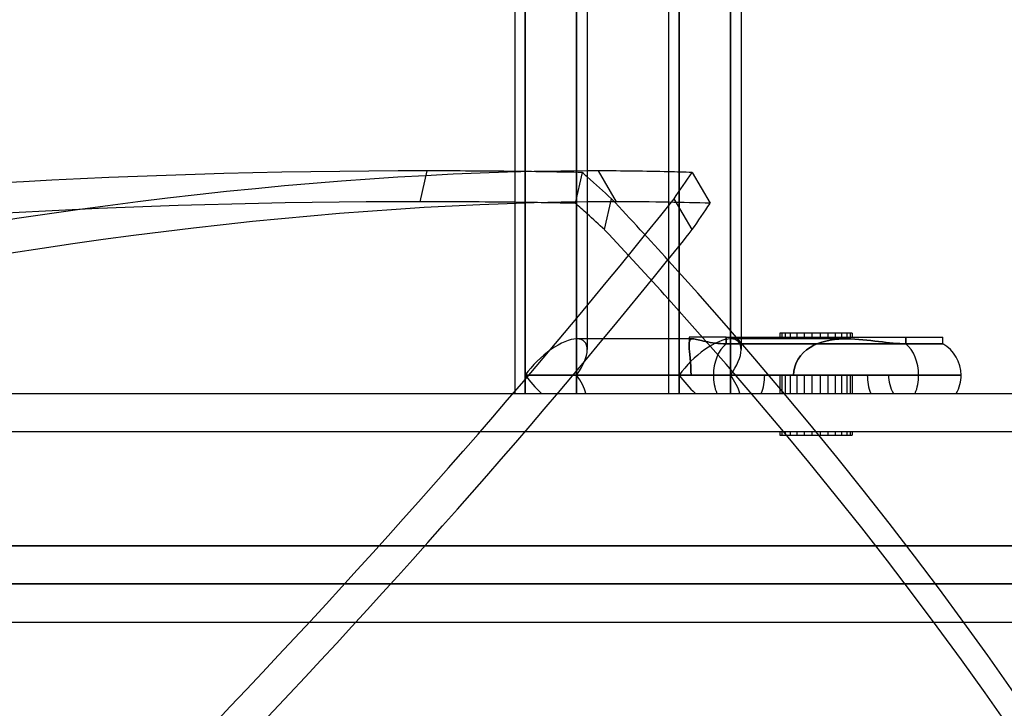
# Model space of a CAD drawing. Header units: millimetres. Extents: x -185 to 185, y -54 to 130.
# Tile 55 of 76: x 83 to 109, y -8 to 10. Entities that reach past the tile are written whole.
import ezdxf

# ---------------------------------------------------------------- set-up
doc = ezdxf.new("R2010")
doc.units = ezdxf.units.MM
doc.layers.add('MAIN-1', color=7, linetype='Continuous')
doc.layers.add('MAIN-2', color=7, linetype='Continuous')

msp = doc.modelspace()

# ---------------------------------------------------------------- linework, layer by layer
at = {"layer": 'MAIN-1'}
for p, q in [((97.715, 37.447), (97.715, 1.429)), ((101.756, 37.447), (101.756, 1.476)), ((95.81, 11.212), (95.81, 0)), ((96.089, 11.215), (96.089, 0.476)), ((99.851, 11.212), (99.851, 1.429)), ((100.13, 11.213), (100.13, 1.429)), ((93.332, 5.027), (93.514, 5.836)), ((98.485, 5.027), (98.009, 5.836)), ((98.172, 4.295), (98.354, 5.104)), ((102.775, 1.576), (102.775, 1.476)), ((102.823, 1.576), (102.775, 1.576)), ((102.823, 1.576), (102.823, 1.476)), ((103.407, 1.576), (102.823, 1.576)), ((103.407, 1.576), (103.407, 1.476)), ((104.229, 1.576), (103.407, 1.576)), ((104.229, 1.576), (104.229, 1.476)), ((104.668, 1.576), (104.229, 1.576)), ((104.668, 1.576), (104.668, 1.476)), ((100.487, 1.429), (97.436, 1.429)), ((101.365, 1.476), (100.388, 1.476)), ((100.388, 1.476), (100.388, 1.429)), ((100.516, 1.427), (100.487, 1.429)), ((100.548, 1.423), (100.516, 1.427)), ((100.584, 1.416), (100.548, 1.423)), ((100.624, 1.407), (100.584, 1.416)), ((100.668, 1.396), (100.624, 1.407)), ((100.716, 1.384), (100.668, 1.396)), ((100.767, 1.372), (100.716, 1.384)), ((100.822, 1.36), (100.767, 1.372)), ((100.88, 1.348), (100.822, 1.36)), ((100.942, 1.336), (100.88, 1.348)), ((101.006, 1.326), (100.942, 1.336)), ((101.073, 1.317), (101.006, 1.326)), ((101.143, 1.31), (101.073, 1.317)), ((101.215, 1.305), (101.143, 1.31)), ((101.289, 1.302), (101.215, 1.305)), ((101.365, 1.301), (101.289, 1.302)), ((101.365, 1.476), (101.365, 1.301)), ((101.365, 1.476), (107.056, 1.476)), ((107.056, 1.301), (101.365, 1.301)), ((107.056, 1.301), (107.056, 1.476)), ((96.089, 0.476), (96.089, 0)), ((101.028, 0.476), (96.089, 0.476)), ((107.532, 0.476), (101.028, 0.476)), ((105.627, 0.476), (102.823, 0.476)), ((103.134, 0.476), (102.823, 0.476)), ((-165, 0), (165, 0)), ((-165, -6), (165, -6))]:
    msp.add_line(p, q, dxfattribs=at)
for start, end in [(0, 59.9999), (330.0001, 0)]:
    msp.add_arc((106.579, 0.476), 0.953, start, end, dxfattribs=at)
for centre, major_axis, ratio, start_param, end_param in [((126.534, -71.799), (-128.872, 28.934), 0.559017, -1.188892, -0.79869), ((126.534, -71.799), (-128.872, 28.934), 0.559017, -1.207129, -1.188892), ((11.562, -71.799), (-113.867, -66.929), 0.345492, -2.610203, -2.606419), ((11.562, -71.799), (-113.867, -66.929), 0.345492, -2.634251, -2.610203), ((0.091, -23.595), (-122.94, 27.602), 0.559017, -2.36175, -2.353332), ((126.352, -72.608), (128.872, -28.934), 0.559017, 1.952701, 2.314524), ((126.352, -72.608), (128.872, -28.934), 0.559017, 1.933025, 1.952701), ((-36.144, -23.595), (-157.868, 35.444), 0.559017, -2.470998, -2.45313), ((12.037, -72.608), (113.867, 66.929), 0.345492, 0.53139, 0.532137), ((12.037, -72.608), (113.867, 66.929), 0.345492, 0.513615, 0.53139), ((-0.091, -24.405), (122.94, -27.602), 0.559017, 0.779842, 0.785876), ((-36.326, -24.405), (157.868, -35.444), 0.559017, 0.668391, 0.688463), ((-22.157, -24.405), (139.487, 81.988), 0.345492, -0.741604, -0.74135), ((96.762, 0.476), (-0.88, -0.88), 0.414214, -2.748894, -1.178097), ((101.701, 0.476), (0, -0.953), 0.707107, -2.617994, -1.570796), ((96.762, 0.476), (-0.88, 0.88), 0.414214, 1.178097, 1.701696), ((101.701, 0.476), (0, -0.953), 0.707107, -1.570796, -1.047198)]:
    msp.add_ellipse(centre, major_axis=major_axis, ratio=ratio, start_param=start_param, end_param=end_param, dxfattribs=at)
at = {"layer": 'MAIN-2'}
for p, q in [((96.089, 0.476), (96.089, 11.215)), ((97.436, 0.476), (97.436, 11.213)), ((97.436, 11.213), (97.436, 0.476)), ((100.13, 0.476), (100.13, 11.213)), ((101.477, 11.215), (101.477, 0.476)), ((101.477, 0.476), (101.477, 11.215)), ((97.583, 5.795), (97.402, 4.986)), ((100.469, 5.795), (100.944, 4.986)), ((100.47, 4.295), (99.994, 5.104)), ((102.915, 1.576), (102.915, 1.476)), ((103.048, 1.576), (103.048, 1.476)), ((103.215, 1.576), (103.215, 1.476)), ((103.615, 1.576), (103.615, 1.476)), ((103.829, 1.576), (103.829, 1.476)), ((104.037, 1.576), (104.037, 1.476)), ((104.395, 1.576), (104.395, 1.476)), ((104.528, 1.576), (104.528, 1.476)), ((104.621, 1.576), (104.621, 1.476)), ((100.487, 1.429), (97.436, 1.429)), ((97.715, 1.429), (97.715, 1.149)), ((99.851, 1.429), (99.851, 0)), ((100.13, 1.429), (100.13, 0.476)), ((100.388, 1.429), (100.388, 1.287)), ((100.388, 1.288), (100.39, 1.33)), ((100.39, 1.33), (100.388, 1.288)), ((100.39, 1.33), (100.396, 1.364)), ((100.396, 1.364), (100.39, 1.33)), ((100.396, 1.364), (100.406, 1.39)), ((100.406, 1.39), (100.396, 1.364)), ((100.406, 1.39), (100.421, 1.409)), ((100.421, 1.409), (100.406, 1.39)), ((100.421, 1.409), (100.44, 1.421)), ((100.44, 1.421), (100.421, 1.409)), ((100.44, 1.421), (100.461, 1.427)), ((100.461, 1.427), (100.44, 1.421)), ((100.461, 1.427), (100.487, 1.429)), ((100.487, 1.429), (100.461, 1.427)), ((100.487, 1.429), (100.516, 1.427)), ((100.516, 1.427), (100.548, 1.423)), ((100.548, 1.423), (100.584, 1.416)), ((100.584, 1.416), (100.624, 1.407)), ((100.624, 1.407), (100.668, 1.396)), ((100.668, 1.396), (100.716, 1.384)), ((100.716, 1.384), (100.767, 1.372)), ((100.767, 1.372), (100.822, 1.36)), ((100.822, 1.36), (100.88, 1.348)), ((100.88, 1.348), (100.942, 1.336)), ((100.942, 1.336), (101.006, 1.326)), ((101.006, 1.326), (101.073, 1.317)), ((101.073, 1.317), (101.143, 1.31)), ((101.143, 1.31), (101.215, 1.305)), ((101.215, 1.305), (101.289, 1.302)), ((101.289, 1.302), (101.365, 1.301)), ((101.365, 1.301), (101.365, 1.476)), ((101.365, 1.301), (107.056, 1.301)), ((104.528, 1.429), (101.477, 1.429)), ((101.756, 1.476), (101.756, 1.149)), ((103.767, 1.305), (103.668, 1.262)), ((103.668, 1.262), (103.767, 1.305)), ((103.872, 1.342), (103.767, 1.305)), ((103.767, 1.305), (103.872, 1.342)), ((103.982, 1.372), (103.872, 1.342)), ((103.872, 1.342), (103.982, 1.372)), ((104.095, 1.395), (103.982, 1.372)), ((103.982, 1.372), (104.095, 1.395)), ((104.208, 1.411), (104.095, 1.395)), ((104.095, 1.395), (104.208, 1.411)), ((104.318, 1.422), (104.208, 1.411)), ((104.208, 1.411), (104.318, 1.422)), ((104.423, 1.427), (104.318, 1.422)), ((104.318, 1.422), (104.423, 1.427)), ((104.528, 1.429), (104.423, 1.427)), ((104.423, 1.427), (104.528, 1.429)), ((104.635, 1.427), (104.528, 1.429)), ((104.528, 1.429), (104.635, 1.427)), ((104.742, 1.423), (104.635, 1.427)), ((104.635, 1.427), (104.742, 1.423)), ((104.848, 1.416), (104.742, 1.423)), ((104.742, 1.423), (104.848, 1.416)), ((104.954, 1.407), (104.848, 1.416)), ((104.848, 1.416), (104.954, 1.407)), ((105.059, 1.396), (104.954, 1.407)), ((104.954, 1.407), (105.059, 1.396)), ((105.163, 1.384), (105.059, 1.396)), ((105.059, 1.396), (105.163, 1.384)), ((105.266, 1.372), (105.163, 1.384)), ((105.163, 1.384), (105.266, 1.372)), ((105.366, 1.36), (105.266, 1.372)), ((105.266, 1.372), (105.366, 1.36)), ((105.465, 1.348), (105.366, 1.36)), ((105.366, 1.36), (105.465, 1.348)), ((105.562, 1.336), (105.465, 1.348)), ((105.465, 1.348), (105.562, 1.336)), ((105.655, 1.326), (105.562, 1.336)), ((105.562, 1.336), (105.655, 1.326)), ((105.747, 1.317), (105.655, 1.326)), ((105.655, 1.326), (105.747, 1.317)), ((105.835, 1.31), (105.747, 1.317)), ((105.747, 1.317), (105.835, 1.31)), ((105.92, 1.305), (105.835, 1.31)), ((105.835, 1.31), (105.92, 1.305)), ((106.001, 1.302), (105.92, 1.305)), ((105.92, 1.305), (106.001, 1.302)), ((106.079, 1.301), (106.001, 1.302)), ((106.001, 1.302), (106.079, 1.301)), ((106.079, 1.476), (106.079, 1.301)), ((106.079, 1.301), (106.079, 1.476)), ((106.079, 1.301), (107.056, 1.301)), ((100.39, 1.237), (100.388, 1.288)), ((100.388, 1.288), (100.39, 1.237)), ((100.395, 1.172), (100.39, 1.237)), ((100.39, 1.237), (100.395, 1.172)), ((100.402, 1.097), (100.395, 1.172)), ((100.395, 1.172), (100.402, 1.097)), ((100.41, 1.016), (100.402, 1.097)), ((100.402, 1.097), (100.41, 1.016)), ((103.391, 1.069), (103.318, 0.988)), ((103.318, 0.988), (103.391, 1.069)), ((103.473, 1.141), (103.391, 1.069)), ((103.391, 1.069), (103.473, 1.141)), ((103.568, 1.207), (103.473, 1.141)), ((103.473, 1.141), (103.568, 1.207)), ((103.668, 1.262), (103.568, 1.207)), ((103.568, 1.207), (103.668, 1.262)), ((100.419, 0.922), (100.41, 1.016)), ((100.41, 1.016), (100.419, 0.922)), ((100.428, 0.818), (100.419, 0.922)), ((100.419, 0.922), (100.428, 0.818)), ((100.434, 0.706), (100.428, 0.818)), ((100.428, 0.818), (100.434, 0.706)), ((103.202, 0.798), (103.165, 0.692)), ((103.165, 0.692), (103.202, 0.798)), ((103.254, 0.897), (103.202, 0.798)), ((103.202, 0.798), (103.254, 0.897)), ((103.318, 0.988), (103.254, 0.897)), ((103.254, 0.897), (103.318, 0.988)), ((100.439, 0.591), (100.434, 0.706)), ((100.434, 0.706), (100.439, 0.591)), ((100.44, 0.476), (100.439, 0.591)), ((100.439, 0.591), (100.44, 0.476)), ((103.142, 0.584), (103.134, 0.476)), ((103.134, 0.476), (103.142, 0.584)), ((103.165, 0.692), (103.142, 0.584)), ((103.142, 0.584), (103.165, 0.692)), ((96.089, 0), (96.089, 0.476)), ((96.089, 0.476), (101.028, 0.476)), ((97.436, 0), (97.436, 0.476)), ((97.436, 0.476), (97.436, 0)), ((100.44, 0.476), (97.436, 0.476)), ((97.436, 0.476), (100.44, 0.476)), ((100.13, 0), (100.13, 0.476)), ((100.13, 0.476), (103.134, 0.476)), ((100.13, 0.476), (100.13, 0)), ((102.823, 0.476), (100.13, 0.476)), ((100.44, 0.476), (102.375, 0.476)), ((101.028, 0.476), (107.532, 0.476)), ((101.477, 0.476), (101.477, 0)), ((102.823, 0.476), (101.477, 0.476)), ((101.477, 0), (101.477, 0.476)), ((101.477, 0.476), (106.416, 0.476)), ((105.627, 0.476), (102.375, 0.476)), ((102.775, 0.476), (102.775, 0)), ((102.823, 0.476), (102.823, 0)), ((102.915, 0.476), (102.915, 0)), ((103.048, 0.476), (103.048, 0)), ((103.215, 0.476), (103.215, 0)), ((103.407, 0.476), (103.407, 0)), ((103.615, 0.476), (103.615, 0)), ((103.829, 0.476), (103.829, 0)), ((104.037, 0.476), (104.037, 0)), ((104.229, 0.476), (104.229, 0)), ((104.395, 0.476), (104.395, 0)), ((104.528, 0.476), (104.528, 0)), ((104.621, 0.476), (104.621, 0)), ((104.668, 0.476), (104.668, 0)), ((106.416, 0.476), (105.627, 0.476)), ((106.416, 0.476), (107.532, 0.476)), ((-164, -1), (164, -1)), ((102.775, -1), (102.775, -1.1)), ((102.823, -1), (102.823, -1.1)), ((102.915, -1), (102.915, -1.1)), ((103.048, -1), (103.048, -1.1)), ((103.215, -1), (103.215, -1.1)), ((103.407, -1), (103.407, -1.1)), ((103.615, -1), (103.615, -1.1)), ((103.829, -1), (103.829, -1.1)), ((104.037, -1), (104.037, -1.1)), ((104.229, -1), (104.229, -1.1)), ((104.395, -1), (104.395, -1.1)), ((104.528, -1), (104.528, -1.1)), ((104.621, -1), (104.621, -1.1)), ((104.668, -1), (104.668, -1.1)), ((102.775, -1.1), (102.823, -1.1)), ((102.823, -1.1), (103.407, -1.1)), ((103.407, -1.1), (104.229, -1.1)), ((104.229, -1.1), (104.668, -1.1)), ((0, -4), (127, -4)), ((127, -4), (0, -4)), ((0, -5), (128, -5)), ((128, -5), (0, -5))]:
    msp.add_line(p, q, dxfattribs=at)
msp.add_arc((106.579, 0.476), 0.953, 180, 210, dxfattribs=at)
msp.add_arc((106.579, 0.476), 0.953, 180, 210, dxfattribs=at)
for centre, major_axis, ratio, start_param, end_param in [((11.562, -71.799), (-113.867, -66.929), 0.345492, -2.606419, -2.04415), ((126.534, -71.799), (-128.872, 28.934), 0.559017, -1.221159, -1.207129), ((0.091, -23.595), (-122.94, 27.602), 0.559017, -2.353332, -2.351611), ((11.562, -71.799), (-113.867, -66.929), 0.345492, -2.64247, -2.634251), ((-0.238, -23.595), (-108.625, -63.848), 0.345492, 2.500124, 2.510263), ((-22.632, -23.595), (-139.487, -81.988), 0.345492, 1.795628, 2.408744), ((12.037, -72.608), (113.867, 66.929), 0.345492, 0.532137, 1.097443), ((126.352, -72.608), (128.872, -28.934), 0.559017, 1.920434, 1.933025), ((-0.091, -24.405), (122.94, -27.602), 0.559017, 0.785876, 0.789981), ((12.037, -72.608), (113.867, 66.929), 0.345492, 0.499122, 0.513615), ((0.238, -24.405), (108.625, 63.848), 0.345492, -0.641469, -0.63133), ((-22.157, -24.405), (139.487, 81.988), 0.345492, -0.74135, -0.732848), ((-22.157, -24.405), (139.487, 81.988), 0.345492, -1.345965, -0.741604), ((-36.144, -23.595), (-157.868, 35.444), 0.559017, -3.066246, -2.470998), ((-36.326, -24.405), (157.868, -35.444), 0.559017, 0.075346, 0.668391), ((96.762, 0.476), (-0.88, -0.88), 0.414214, -2.748894, -1.178097), ((96.762, 0.476), (-0.88, -0.88), 0.414214, 2.737442, 3.534292), ((96.762, 0.476), (-0.88, -0.88), 0.414214, 2.737442, 3.534292), ((100.803, 0.476), (-0.88, -0.88), 0.414214, -2.748894, -1.178097), ((100.803, 0.476), (-0.88, -0.88), 0.414214, -2.748894, -1.178097), ((101.701, 0.476), (0, -0.953), 0.707107, -2.617994, -1.570796), ((100.803, 0.476), (-0.88, -0.88), 0.414214, 2.737442, 3.534292), ((100.803, 0.476), (-0.88, -0.88), 0.414214, 2.737442, 3.534292), ((105.743, 0.476), (0, -0.953), 0.707107, 1.570796, 2.617994), ((105.743, 0.476), (0, -0.953), 0.707107, 1.570796, 2.617994), ((96.762, 0.476), (-0.88, -0.88), 0.414214, 1.963495, 2.737442), ((96.762, 0.476), (-0.88, -0.88), 0.414214, 1.963495, 2.737442), ((100.803, 0.476), (-0.88, -0.88), 0.414214, 1.963495, 2.737442), ((100.803, 0.476), (-0.88, -0.88), 0.414214, 1.963495, 2.737442), ((96.762, 0.476), (-0.88, 0.88), 0.414214, 1.178097, 1.701696), ((96.762, 0.476), (-0.88, 0.88), 0.414214, -2.487094, -1.963495), ((96.762, 0.476), (-0.88, 0.88), 0.414214, -2.487094, -1.963495), ((100.803, 0.476), (-0.88, 0.88), 0.414214, 1.178097, 1.701696), ((100.803, 0.476), (-0.88, 0.88), 0.414214, 1.178097, 1.701696), ((101.701, 0.476), (0, -0.953), 0.707107, -1.570796, -1.047198), ((100.803, 0.476), (-0.88, 0.88), 0.414214, -2.487094, -1.963495), ((100.803, 0.476), (-0.88, 0.88), 0.414214, -2.487094, -1.963495), ((101.701, 0.476), (0, -0.953), 0.707107, 1.047198, 1.570796), ((101.701, 0.476), (0, -0.953), 0.707107, 1.047198, 1.570796), ((105.743, 0.476), (0, -0.953), 0.707107, -1.570796, -1.047198), ((105.743, 0.476), (0, -0.953), 0.707107, -1.570796, -1.047198), ((105.743, 0.476), (0, -0.953), 0.707107, 1.047198, 1.570796), ((105.743, 0.476), (0, -0.953), 0.707107, 1.047198, 1.570796)]:
    msp.add_ellipse(centre, major_axis=major_axis, ratio=ratio, start_param=start_param, end_param=end_param, dxfattribs=at)

doc.saveas('drawing.dxf')
